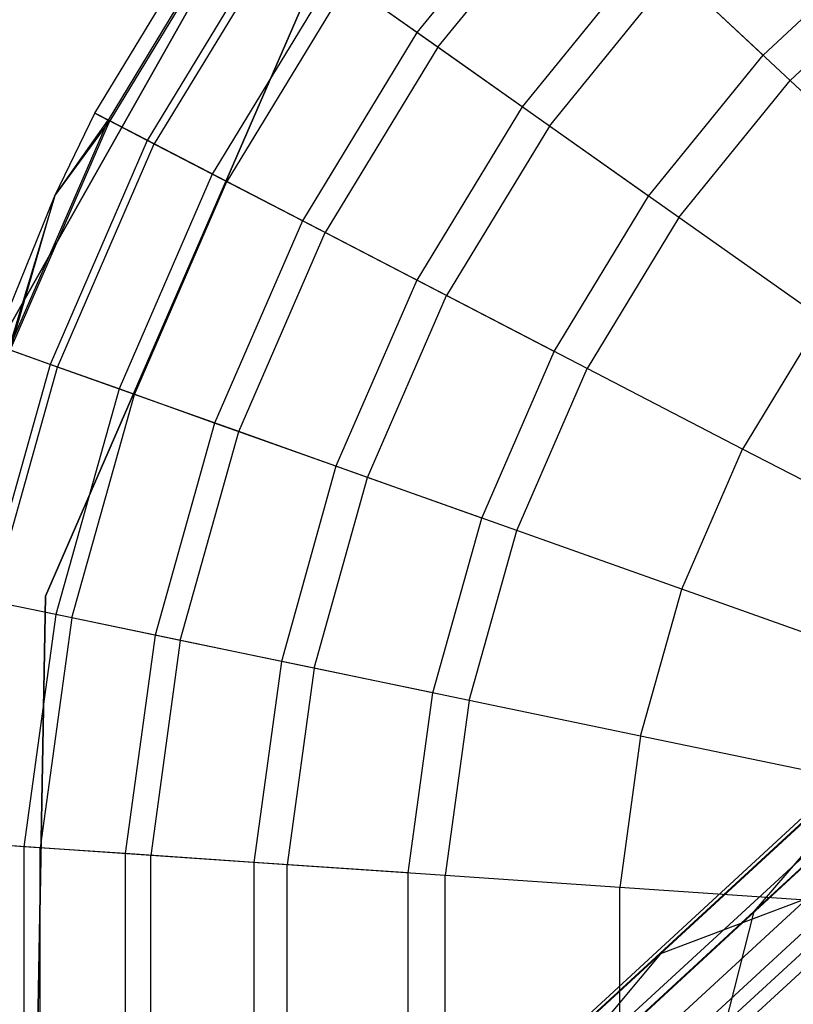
# Model space of a CAD drawing. Extents: x -38.3 to -0.1, y -39.1 to 0.
# Tile 247 of 256: x -10.834 to -10.628, y -11.453 to -11.191. Entities that reach past the tile are written whole.
import ezdxf

# ---------------------------------------------------------------- set-up
doc = ezdxf.new("R2010")
doc.units = 0
doc.header["$MEASUREMENT"] = 0
doc.layers.get('0').update_dxf_attribs({"color": 13, "linetype": 'CONTINUOUS'})

# ---------------------------------------------------------------- blocks, each defined once
blk = doc.blocks.new('ORTO_XII_A_STL')
at = {"color": 0}
for p, q in [((32.93281, 32.63885, 0.98681), (20.31353, 21.03163, 0.98681)), ((32.93281, 32.63885, 0.98681), (20.31353, 21.03163, 0.98681)), ((32.93378, 32.6378, 1.01054), (20.31353, 21.03163, 0.98681)), ((32.93378, 32.6378, 1.01054), (20.31353, 21.03163, 0.98681)), ((32.93378, 32.6378, 1.01054), (20.32879, 21.01503, 1.07829)), ((32.93378, 32.6378, 1.01054), (20.32879, 21.01503, 1.07829)), ((20.31353, 21.03163, 0.98681), (32.94147, 32.62944, 0.91701)), ((20.31353, 21.03163, 0.98681), (32.94147, 32.62944, 0.91701)), ((32.94147, 32.62944, 0.91701), (20.32879, 21.01503, 0.89533)), ((32.94147, 32.62944, 0.91701), (20.32879, 21.01503, 0.89533)), ((32.94808, 32.62226, 0.89533), (20.32879, 21.01503, 0.89533)), ((32.94808, 32.62226, 0.89533), (20.32879, 21.01503, 0.89533)), ((32.94808, 32.62226, 1.07829), (20.32879, 21.01503, 1.07829)), ((32.94808, 32.62226, 1.07829), (20.32879, 21.01503, 1.07829)), ((32.9564, 32.6132, 1.09863), (20.32879, 21.01503, 1.07829)), ((32.9564, 32.6132, 1.09863), (20.32879, 21.01503, 1.07829)), ((27.74686, 28.1889, 14.66398), (27.83583, 28.34636, 14.66398)), ((27.83583, 28.34636, 4.03405), (27.74686, 28.1889, 4.03405)), ((27.74686, 28.1889, 14.66398), (27.83583, 28.34636, 14.66398)), ((27.83583, 28.34636, 4.03405), (27.74686, 28.1889, 4.03405)), ((27.89835, 28.32306, 14.80334), (27.86132, 28.27755, 14.80334)), ((27.89835, 28.32306, 14.80334), (27.86132, 28.27755, 14.80334)), ((27.86689, 28.27361, 16.88133), (27.90333, 28.3184, 16.88133)), ((27.86689, 28.27361, 16.88133), (27.90333, 28.3184, 16.88133)), ((27.77555, 28.25606, 15.11261), (27.81045, 28.31345, 15.11261)), ((27.77555, 28.25606, 16.69154), (27.81045, 28.31345, 16.69154)), ((27.77555, 28.25606, 15.11261), (27.81045, 28.31345, 15.11261)), ((27.77555, 28.25606, 16.69154), (27.81045, 28.31345, 16.69154)), ((27.81367, 28.31118, 15.03336), (27.77905, 28.25425, 15.03336)), ((27.81367, 28.31118, 15.03336), (27.77905, 28.25425, 15.03336)), ((27.81412, 28.31086, 16.74281), (27.77954, 28.254, 16.74281)), ((27.81412, 28.31086, 16.74281), (27.77954, 28.254, 16.74281)), ((27.82329, 28.30439, 14.95488), (27.78951, 28.24883, 14.95488)), ((27.82329, 28.30439, 14.95488), (27.78951, 28.24883, 14.95488)), ((27.825, 28.30318, 16.79252), (27.79136, 28.24787, 16.79252)), ((27.825, 28.30318, 16.79252), (27.79136, 28.24787, 16.79252)), ((27.95355, 28.2715, 14.66398), (27.98889, 28.30451, 14.66398)), ((27.95355, 28.2715, 14.66398), (27.98889, 28.30451, 14.66398)), ((27.92341, 28.29964, 14.73178), (27.88934, 28.25776, 14.73178)), ((27.92341, 28.29964, 14.73178), (27.88934, 28.25776, 14.73178)), ((27.95355, 28.2715, 14.66398), (27.92341, 28.29964, 14.73178)), ((27.95355, 28.2715, 14.66398), (27.92341, 28.29964, 14.73178)), ((27.96074, 28.26478, 16.94725), (27.9951, 28.29688, 16.94725)), ((27.96074, 28.26478, 16.94725), (27.9951, 28.29688, 16.94725)), ((27.76238, 28.12749, 14.66398), (27.83409, 28.2923, 14.66398)), ((27.83409, 28.2923, 4.03405), (27.76238, 28.12749, 4.03405)), ((27.83409, 28.2923, 4.03405), (27.76238, 28.12749, 4.03405)), ((27.83409, 28.2923, 4.2309), (27.76238, 28.12749, 4.2309)), ((27.83409, 28.2923, 4.2309), (27.76238, 28.12749, 4.2309)), ((27.76238, 28.12749, 14.66398), (27.83409, 28.2923, 14.66398)), ((27.76238, 28.12749, 14.58524), (27.83409, 28.2923, 14.58524)), ((27.76238, 28.12749, 14.58524), (27.83409, 28.2923, 14.58524)), ((27.83923, 28.29314, 14.87795), (27.80683, 28.23986, 14.87795)), ((27.83923, 28.29314, 14.87795), (27.80683, 28.23986, 14.87795)), ((27.86132, 28.27755, 14.80334), (27.83923, 28.29314, 14.87795)), ((27.86132, 28.27755, 14.80334), (27.83923, 28.29314, 14.87795)), ((27.89662, 28.25263, 16.91773), (27.92993, 28.29356, 16.91773)), ((27.89662, 28.25263, 16.91773), (27.92993, 28.29356, 16.91773)), ((27.96074, 28.26478, 16.94725), (27.92993, 28.29356, 16.91773)), ((27.96074, 28.26478, 16.94725), (27.92993, 28.29356, 16.91773)), ((27.84277, 28.29064, 16.83917), (27.81068, 28.23786, 16.83917)), ((27.84277, 28.29064, 16.83917), (27.81068, 28.23786, 16.83917)), ((27.86689, 28.27361, 16.88133), (27.84277, 28.29064, 16.83917)), ((27.86689, 28.27361, 16.88133), (27.84277, 28.29064, 16.83917)), ((27.86132, 28.27755, 14.80334), (27.83083, 28.22742, 14.80334)), ((27.86132, 28.27755, 14.80334), (27.83083, 28.22742, 14.80334)), ((27.88934, 28.25776, 14.73178), (27.86132, 28.27755, 14.80334)), ((27.88934, 28.25776, 14.73178), (27.86132, 28.27755, 14.80334)), ((27.86689, 28.27361, 16.88133), (27.83689, 28.22428, 16.88133)), ((27.86689, 28.27361, 16.88133), (27.83689, 28.22428, 16.88133)), ((27.89662, 28.25263, 16.91773), (27.86689, 28.27361, 16.88133)), ((27.89662, 28.25263, 16.91773), (27.86689, 28.27361, 16.88133)), ((27.92303, 28.23399, 14.66398), (27.95355, 28.2715, 14.66398)), ((27.92303, 28.23399, 14.66398), (27.95355, 28.2715, 14.66398)), ((27.93107, 28.22831, 16.94725), (27.96074, 28.26478, 16.94725)), ((27.93107, 28.22831, 16.94725), (27.96074, 28.26478, 16.94725)), ((27.99483, 28.23294, 16.969), (27.96074, 28.26478, 16.94725)), ((27.99483, 28.23294, 16.969), (27.96074, 28.26478, 16.94725)), ((27.76485, 28.23409, 15.11261), (27.77555, 28.25606, 15.11261)), ((27.76485, 28.23409, 16.69154), (27.77555, 28.25606, 16.69154)), ((27.76485, 28.23409, 15.11261), (27.77555, 28.25606, 15.11261)), ((27.76485, 28.23409, 16.69154), (27.77555, 28.25606, 16.69154)), ((27.77555, 28.25606, 15.11261), (27.77905, 28.25425, 15.03336)), ((27.77555, 28.25606, 15.11261), (27.77905, 28.25425, 15.03336)), ((27.77555, 28.25606, 16.69154), (27.77555, 28.25606, 15.11261)), ((27.77555, 28.25606, 16.69154), (27.77555, 28.25606, 15.11261)), ((27.77954, 28.254, 16.74281), (27.77555, 28.25606, 16.69154)), ((27.77954, 28.254, 16.74281), (27.77555, 28.25606, 16.69154)), ((27.88934, 28.25776, 14.73178), (27.86129, 28.21164, 14.73178)), ((27.88934, 28.25776, 14.73178), (27.86129, 28.21164, 14.73178)), ((27.92303, 28.23399, 14.66398), (27.88934, 28.25776, 14.73178)), ((27.92303, 28.23399, 14.66398), (27.88934, 28.25776, 14.73178)), ((27.77905, 28.25425, 15.03336), (27.75251, 28.19314, 15.03336)), ((27.77905, 28.25425, 15.03336), (27.75251, 28.19314, 15.03336)), ((27.75302, 28.19295, 16.74281), (27.77954, 28.254, 16.74281)), ((27.75302, 28.19295, 16.74281), (27.77954, 28.254, 16.74281)), ((27.76485, 28.23409, 15.11261), (27.77905, 28.25425, 15.03336)), ((27.76485, 28.23409, 15.11261), (27.77905, 28.25425, 15.03336)), ((27.76485, 28.23409, 16.69154), (27.77954, 28.254, 16.74281)), ((27.76485, 28.23409, 16.69154), (27.77954, 28.254, 16.74281)), ((27.78951, 28.24883, 14.95488), (27.77905, 28.25425, 15.03336)), ((27.78951, 28.24883, 14.95488), (27.77905, 28.25425, 15.03336)), ((27.79136, 28.24787, 16.79252), (27.77954, 28.254, 16.74281)), ((27.79136, 28.24787, 16.79252), (27.77954, 28.254, 16.74281)), ((27.89662, 28.25263, 16.91773), (27.8692, 28.20754, 16.91773)), ((27.89662, 28.25263, 16.91773), (27.8692, 28.20754, 16.91773)), ((27.93107, 28.22831, 16.94725), (27.89662, 28.25263, 16.91773)), ((27.93107, 28.22831, 16.94725), (27.89662, 28.25263, 16.91773)), ((27.78951, 28.24883, 14.95488), (27.76361, 28.18919, 14.95488)), ((27.78951, 28.24883, 14.95488), (27.76361, 28.18919, 14.95488)), ((27.76557, 28.18849, 16.79252), (27.79136, 28.24787, 16.79252)), ((27.76557, 28.18849, 16.79252), (27.79136, 28.24787, 16.79252)), ((27.80683, 28.23986, 14.87795), (27.78951, 28.24883, 14.95488)), ((27.80683, 28.23986, 14.87795), (27.78951, 28.24883, 14.95488)), ((27.81068, 28.23786, 16.83917), (27.79136, 28.24787, 16.79252)), ((27.81068, 28.23786, 16.83917), (27.79136, 28.24787, 16.79252)), ((27.80683, 28.23986, 14.87795), (27.78198, 28.18266, 14.87795)), ((27.80683, 28.23986, 14.87795), (27.78198, 28.18266, 14.87795)), ((27.83083, 28.22742, 14.80334), (27.80683, 28.23986, 14.87795)), ((27.83083, 28.22742, 14.80334), (27.80683, 28.23986, 14.87795)), ((27.78607, 28.18121, 16.83917), (27.81068, 28.23786, 16.83917)), ((27.78607, 28.18121, 16.83917), (27.81068, 28.23786, 16.83917)), ((27.83689, 28.22428, 16.88133), (27.81068, 28.23786, 16.83917)), ((27.83689, 28.22428, 16.88133), (27.81068, 28.23786, 16.83917)), ((27.74879, 28.19446, 15.11261), (27.76485, 28.23409, 15.11261)), ((27.74879, 28.19446, 16.69154), (27.76485, 28.23409, 16.69154)), ((27.74879, 28.19446, 15.11261), (27.76485, 28.23409, 15.11261)), ((27.74879, 28.19446, 16.69154), (27.76485, 28.23409, 16.69154)), ((27.76485, 28.23409, 15.11261), (27.75251, 28.19314, 15.03336)), ((27.76485, 28.23409, 15.11261), (27.75251, 28.19314, 15.03336)), ((27.75302, 28.19295, 16.74281), (27.76485, 28.23409, 16.69154)), ((27.75302, 28.19295, 16.74281), (27.76485, 28.23409, 16.69154)), ((27.76485, 28.23409, 16.69154), (27.76485, 28.23409, 15.11261)), ((27.76485, 28.23409, 16.69154), (27.76485, 28.23409, 15.11261)), ((27.8979, 28.19267, 14.66398), (27.92303, 28.23399, 14.66398)), ((27.8979, 28.19267, 14.66398), (27.92303, 28.23399, 14.66398)), ((27.83083, 28.22742, 14.80334), (27.80746, 28.1736, 14.80334)), ((27.83083, 28.22742, 14.80334), (27.80746, 28.1736, 14.80334)), ((27.86129, 28.21164, 14.73178), (27.83083, 28.22742, 14.80334)), ((27.86129, 28.21164, 14.73178), (27.83083, 28.22742, 14.80334)), ((27.93107, 28.22831, 16.94725), (27.90664, 28.18814, 16.94725)), ((27.93107, 28.22831, 16.94725), (27.90664, 28.18814, 16.94725)), ((27.96918, 28.20141, 16.969), (27.93107, 28.22831, 16.94725)), ((27.96918, 28.20141, 16.969), (27.93107, 28.22831, 16.94725)), ((27.81389, 28.17132, 16.88133), (27.83689, 28.22428, 16.88133)), ((27.81389, 28.17132, 16.88133), (27.83689, 28.22428, 16.88133)), ((27.8692, 28.20754, 16.91773), (27.83689, 28.22428, 16.88133)), ((27.8692, 28.20754, 16.91773), (27.83689, 28.22428, 16.88133)), ((27.86129, 28.21164, 14.73178), (27.83978, 28.16212, 14.73178)), ((27.86129, 28.21164, 14.73178), (27.83978, 28.16212, 14.73178)), ((27.8979, 28.19267, 14.66398), (27.86129, 28.21164, 14.73178)), ((27.8979, 28.19267, 14.66398), (27.86129, 28.21164, 14.73178)), ((27.84818, 28.15913, 16.91773), (27.8692, 28.20754, 16.91773)), ((27.84818, 28.15913, 16.91773), (27.8692, 28.20754, 16.91773)), ((27.90664, 28.18814, 16.94725), (27.8692, 28.20754, 16.91773)), ((27.90664, 28.18814, 16.94725), (27.8692, 28.20754, 16.91773)), ((27.96918, 28.20141, 16.969), (27.94806, 28.16668, 16.969)), ((27.96918, 28.20141, 16.969), (27.94806, 28.16668, 16.969)), ((27.76361, 28.18919, 14.95488), (27.75251, 28.19314, 15.03336)), ((27.76361, 28.18919, 14.95488), (27.75251, 28.19314, 15.03336)), ((27.76557, 28.18849, 16.79252), (27.75302, 28.19295, 16.74281)), ((27.76557, 28.18849, 16.79252), (27.75302, 28.19295, 16.74281)), ((27.87863, 28.14831, 14.66398), (27.8979, 28.19267, 14.66398)), ((27.87863, 28.14831, 14.66398), (27.8979, 28.19267, 14.66398)), ((27.76361, 28.18919, 14.95488), (27.74606, 28.12658, 14.95488)), ((27.76361, 28.18919, 14.95488), (27.74606, 28.12658, 14.95488)), ((27.74811, 28.12616, 16.79252), (27.76557, 28.18849, 16.79252)), ((27.74811, 28.12616, 16.79252), (27.76557, 28.18849, 16.79252)), ((27.78198, 28.18266, 14.87795), (27.76361, 28.18919, 14.95488)), ((27.78198, 28.18266, 14.87795), (27.76361, 28.18919, 14.95488)), ((27.78607, 28.18121, 16.83917), (27.76557, 28.18849, 16.79252)), ((27.78607, 28.18121, 16.83917), (27.76557, 28.18849, 16.79252)), ((27.88791, 28.14501, 16.94725), (27.90664, 28.18814, 16.94725)), ((27.88791, 28.14501, 16.94725), (27.90664, 28.18814, 16.94725)), ((27.94806, 28.16668, 16.969), (27.90664, 28.18814, 16.94725)), ((27.94806, 28.16668, 16.969), (27.90664, 28.18814, 16.94725)), ((27.78198, 28.18266, 14.87795), (27.76516, 28.12261, 14.87795)), ((27.78198, 28.18266, 14.87795), (27.76516, 28.12261, 14.87795)), ((27.80746, 28.1736, 14.80334), (27.78198, 28.18266, 14.87795)), ((27.80746, 28.1736, 14.80334), (27.78198, 28.18266, 14.87795)), ((27.7694, 28.12173, 16.83917), (27.78607, 28.18121, 16.83917)), ((27.7694, 28.12173, 16.83917), (27.78607, 28.18121, 16.83917)), ((27.81389, 28.17132, 16.88133), (27.78607, 28.18121, 16.83917)), ((27.81389, 28.17132, 16.88133), (27.78607, 28.18121, 16.83917)), ((27.80746, 28.1736, 14.80334), (27.79163, 28.11711, 14.80334)), ((27.80746, 28.1736, 14.80334), (27.79163, 28.11711, 14.80334)), ((27.83978, 28.16212, 14.73178), (27.80746, 28.1736, 14.80334)), ((27.83978, 28.16212, 14.73178), (27.80746, 28.1736, 14.80334)), ((27.79831, 28.11572, 16.88133), (27.81389, 28.17132, 16.88133)), ((27.79831, 28.11572, 16.88133), (27.81389, 28.17132, 16.88133)), ((27.84818, 28.15913, 16.91773), (27.81389, 28.17132, 16.88133)), ((27.84818, 28.15913, 16.91773), (27.81389, 28.17132, 16.88133)), ((27.93186, 28.12939, 16.969), (27.94806, 28.16668, 16.969)), ((27.93186, 28.12939, 16.969), (27.94806, 28.16668, 16.969)), ((27.9922, 28.14381, 16.98232), (27.94806, 28.16668, 16.969)), ((27.9922, 28.14381, 16.98232), (27.94806, 28.16668, 16.969)), ((27.83978, 28.16212, 14.73178), (27.82522, 28.11013, 14.73178)), ((27.83978, 28.16212, 14.73178), (27.82522, 28.11013, 14.73178)), ((27.87863, 28.14831, 14.66398), (27.83978, 28.16212, 14.73178)), ((27.87863, 28.14831, 14.66398), (27.83978, 28.16212, 14.73178)), ((27.83394, 28.10832, 16.91773), (27.84818, 28.15913, 16.91773)), ((27.83394, 28.10832, 16.91773), (27.84818, 28.15913, 16.91773)), ((27.88791, 28.14501, 16.94725), (27.84818, 28.15913, 16.91773)), ((27.88791, 28.14501, 16.94725), (27.84818, 28.15913, 16.91773)), ((27.86558, 28.10174, 14.66398), (27.87863, 28.14831, 14.66398)), ((27.86558, 28.10174, 14.66398), (27.87863, 28.14831, 14.66398)), ((27.87522, 28.09974, 16.94725), (27.88791, 28.14501, 16.94725)), ((27.87522, 28.09974, 16.94725), (27.88791, 28.14501, 16.94725)), ((27.93186, 28.12939, 16.969), (27.88791, 28.14501, 16.94725)), ((27.93186, 28.12939, 16.969), (27.88791, 28.14501, 16.94725)), ((27.75921, 27.94779, 14.66398), (27.76238, 28.12749, 14.66398)), ((27.76238, 28.12749, 4.03405), (27.75921, 27.94779, 4.03405)), ((27.76238, 28.12749, 4.03405), (27.75921, 27.94779, 4.03405)), ((27.76238, 28.12749, 4.2309), (27.75921, 27.94779, 4.2309)), ((27.76238, 28.12749, 4.2309), (27.75921, 27.94779, 4.2309)), ((27.75921, 27.94779, 14.66398), (27.76238, 28.12749, 14.66398)), ((27.75921, 27.94779, 14.58524), (27.76238, 28.12749, 14.58524)), ((27.75921, 27.94779, 14.58524), (27.76238, 28.12749, 14.58524)), ((27.76238, 28.12749, 4.03405), (27.76238, 28.12749, 4.2309)), ((27.76238, 28.12749, 4.03405), (27.76238, 28.12749, 4.2309)), ((27.76238, 28.12749, 14.66398), (27.76238, 28.12749, 14.58524)), ((27.76238, 28.12749, 14.66398), (27.76238, 28.12749, 14.58524)), ((27.92089, 28.09025, 16.969), (27.93186, 28.12939, 16.969)), ((27.92089, 28.09025, 16.969), (27.93186, 28.12939, 16.969)), ((27.97871, 28.11274, 16.98232), (27.93186, 28.12939, 16.969)), ((27.97871, 28.11274, 16.98232), (27.93186, 28.12939, 16.969)), ((27.76516, 28.12261, 14.87795), (27.74606, 28.12658, 14.95488)), ((27.76516, 28.12261, 14.87795), (27.74606, 28.12658, 14.95488)), ((27.7694, 28.12173, 16.83917), (27.74811, 28.12616, 16.79252)), ((27.7694, 28.12173, 16.83917), (27.74811, 28.12616, 16.79252)), ((27.76516, 28.12261, 14.87795), (27.75667, 28.06083, 14.87795)), ((27.76516, 28.12261, 14.87795), (27.75667, 28.06083, 14.87795)), ((27.79163, 28.11711, 14.80334), (27.76516, 28.12261, 14.87795)), ((27.79163, 28.11711, 14.80334), (27.76516, 28.12261, 14.87795)), ((27.7694, 28.12173, 16.83917), (27.76099, 28.06054, 16.83917)), ((27.7694, 28.12173, 16.83917), (27.76099, 28.06054, 16.83917)), ((27.79831, 28.11572, 16.88133), (27.7694, 28.12173, 16.83917)), ((27.79831, 28.11572, 16.88133), (27.7694, 28.12173, 16.83917)), ((27.79163, 28.11711, 14.80334), (27.78364, 28.05899, 14.80334)), ((27.79163, 28.11711, 14.80334), (27.78364, 28.05899, 14.80334)), ((27.82522, 28.11013, 14.73178), (27.79163, 28.11711, 14.80334)), ((27.82522, 28.11013, 14.73178), (27.79163, 28.11711, 14.80334)), ((27.79831, 28.11572, 16.88133), (27.79045, 28.05852, 16.88133)), ((27.79831, 28.11572, 16.88133), (27.79045, 28.05852, 16.88133)), ((27.83394, 28.10832, 16.91773), (27.79831, 28.11572, 16.88133)), ((27.83394, 28.10832, 16.91773), (27.79831, 28.11572, 16.88133)), ((27.82522, 28.11013, 14.73178), (27.81787, 28.05665, 14.73178)), ((27.82522, 28.11013, 14.73178), (27.81787, 28.05665, 14.73178)), ((27.86558, 28.10174, 14.66398), (27.82522, 28.11013, 14.73178)), ((27.86558, 28.10174, 14.66398), (27.82522, 28.11013, 14.73178)), ((27.83394, 28.10832, 16.91773), (27.82676, 28.05604, 16.91773)), ((27.83394, 28.10832, 16.91773), (27.82676, 28.05604, 16.91773)), ((27.87522, 28.09974, 16.94725), (27.83394, 28.10832, 16.91773)), ((27.87522, 28.09974, 16.94725), (27.83394, 28.10832, 16.91773)), ((27.859, 28.05383, 14.66398), (27.86558, 28.10174, 14.66398)), ((27.859, 28.05383, 14.66398), (27.86558, 28.10174, 14.66398)), ((27.87522, 28.09974, 16.94725), (27.86882, 28.05316, 16.94725)), ((27.87522, 28.09974, 16.94725), (27.86882, 28.05316, 16.94725)), ((27.92089, 28.09025, 16.969), (27.87522, 28.09974, 16.94725)), ((27.92089, 28.09025, 16.969), (27.87522, 28.09974, 16.94725)), ((27.9262, 28.03231, 2.15056), (27.99872, 28.099, 2.31134)), ((27.9262, 28.03231, 2.15056), (27.99872, 28.099, 2.31134)), ((27.99872, 28.099, 2.31134), (27.95112, 28.0436, 2.3483)), ((27.99872, 28.099, 2.31134), (27.95112, 28.0436, 2.3483)), ((27.92089, 28.09025, 16.969), (27.91536, 28.04998, 16.969)), ((27.92089, 28.09025, 16.969), (27.91536, 28.04998, 16.969)), ((27.96957, 28.08013, 16.98232), (27.92089, 28.09025, 16.969)), ((27.96957, 28.08013, 16.98232), (27.92089, 28.09025, 16.969)), ((27.95112, 28.0436, 2.3483), (28.00064, 28.08915, 2.51071)), ((27.95112, 28.0436, 2.3483), (28.00064, 28.08915, 2.51071)), ((27.75667, 28.06083, 14.87795), (27.73721, 28.06216, 14.95488)), ((27.75667, 28.06083, 14.87795), (27.73721, 28.06216, 14.95488)), ((27.76099, 28.06054, 16.83917), (27.73929, 28.06202, 16.79252)), ((27.76099, 28.06054, 16.83917), (27.73929, 28.06202, 16.79252)), ((27.75667, 28.06083, 14.87795), (27.75667, 27.99847, 14.87795)), ((27.78364, 28.05899, 14.80334), (27.75667, 28.06083, 14.87795)), ((27.75667, 28.06083, 14.87795), (27.75667, 27.99847, 14.87795)), ((27.78364, 28.05899, 14.80334), (27.75667, 28.06083, 14.87795)), ((27.76099, 27.99877, 16.83917), (27.76099, 28.06054, 16.83917)), ((27.76099, 27.99877, 16.83917), (27.76099, 28.06054, 16.83917)), ((27.79045, 28.05852, 16.88133), (27.76099, 28.06054, 16.83917)), ((27.79045, 28.05852, 16.88133), (27.76099, 28.06054, 16.83917)), ((27.78364, 28.05899, 14.80334), (27.78364, 28.00032, 14.80334)), ((27.81787, 28.05665, 14.73178), (27.78364, 28.05899, 14.80334)), ((27.78364, 28.05899, 14.80334), (27.78364, 28.00032, 14.80334)), ((27.81787, 28.05665, 14.73178), (27.78364, 28.05899, 14.80334)), ((27.79045, 28.00078, 16.88133), (27.79045, 28.05852, 16.88133)), ((27.79045, 28.00078, 16.88133), (27.79045, 28.05852, 16.88133)), ((27.82676, 28.05604, 16.91773), (27.79045, 28.05852, 16.88133)), ((27.82676, 28.05604, 16.91773), (27.79045, 28.05852, 16.88133)), ((27.81787, 28.05665, 14.73178), (27.81787, 28.00266, 14.73178)), ((27.859, 28.05383, 14.66398), (27.81787, 28.05665, 14.73178)), ((27.81787, 28.05665, 14.73178), (27.81787, 28.00266, 14.73178)), ((27.859, 28.05383, 14.66398), (27.81787, 28.05665, 14.73178)), ((27.89371, 27.96805, 1.95213), (27.98968, 28.05632, 2.1048)), ((27.89371, 27.96805, 1.95213), (27.98968, 28.05632, 2.1048)), ((27.98968, 28.05632, 2.1048), (27.9262, 28.03231, 2.15056)), ((27.98968, 28.05632, 2.1048), (27.9262, 28.03231, 2.15056)), ((27.82676, 28.00327, 16.91773), (27.82676, 28.05604, 16.91773)), ((27.82676, 28.00327, 16.91773), (27.82676, 28.05604, 16.91773)), ((27.86882, 28.05316, 16.94725), (27.82676, 28.05604, 16.91773)), ((27.86882, 28.05316, 16.94725), (27.82676, 28.05604, 16.91773)), ((27.859, 28.00547, 14.66398), (27.859, 28.05383, 14.66398)), ((27.859, 28.00547, 14.66398), (27.859, 28.05383, 14.66398)), ((27.86882, 28.00614, 16.94725), (27.86882, 28.05316, 16.94725)), ((27.86882, 28.00614, 16.94725), (27.86882, 28.05316, 16.94725)), ((27.91536, 28.04998, 16.969), (27.86882, 28.05316, 16.94725)), ((27.91536, 28.04998, 16.969), (27.86882, 28.05316, 16.94725)), ((27.91536, 28.00933, 16.969), (27.91536, 28.04998, 16.969)), ((27.91536, 28.00933, 16.969), (27.91536, 28.04998, 16.969)), ((27.96496, 28.04658, 16.98232), (27.91536, 28.04998, 16.969)), ((27.96496, 28.04658, 16.98232), (27.91536, 28.04998, 16.969)), ((27.88352, 27.98142, 2.19841), (27.95112, 28.0436, 2.3483)), ((27.88352, 27.98142, 2.19841), (27.95112, 28.0436, 2.3483)), ((27.95112, 28.0436, 2.3483), (27.93235, 27.97072, 2.38048)), ((27.95112, 28.0436, 2.3483), (27.93235, 27.97072, 2.38048)), ((27.83607, 27.9494, 2.00717), (27.9262, 28.03231, 2.15056)), ((27.83607, 27.9494, 2.00717), (27.9262, 28.03231, 2.15056)), ((27.9262, 28.03231, 2.15056), (27.88352, 27.98142, 2.19841)), ((27.9262, 28.03231, 2.15056), (27.88352, 27.98142, 2.19841))]:
    blk.add_line(p, q, dxfattribs=at)

msp = doc.modelspace()

# ---------------------------------------------------------------- block references
at = {"color": 0}
msp.add_blockref('ORTO_XII_A_STL', (-38.58948, -39.47195, -0.67185), dxfattribs=at)

doc.saveas('drawing.dxf')
